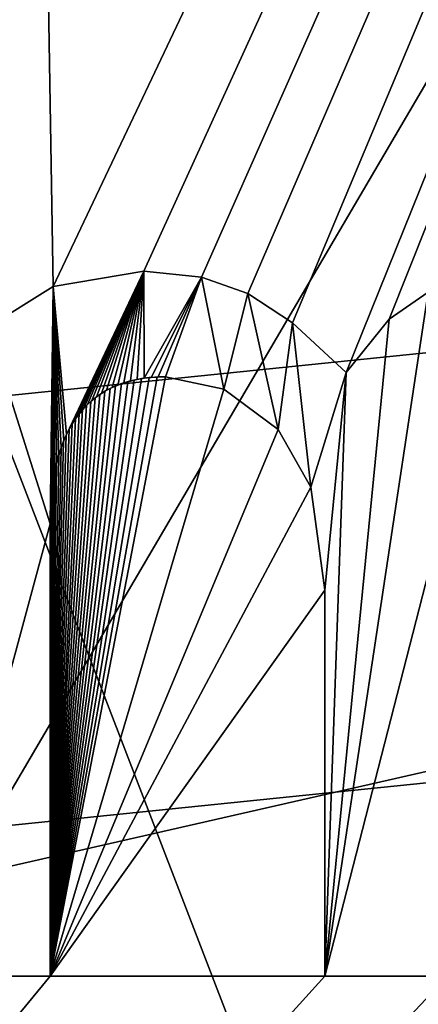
# Model space of a CAD drawing. Header units: millimetres. Extents: x -100 to 89, y -38 to 69.
# Tile 224 of 256: x -65.42 to -64.36, y 12.05 to 14.67. Entities that reach past the tile are written whole.
import ezdxf

# ---------------------------------------------------------------- set-up
doc = ezdxf.new("R2010")
doc.units = ezdxf.units.MM
doc.header["$LTSCALE"] = 65.185185
for name, color, linetype in [('3300', 7, 'CONTINUOUS'), ('479', 7, 'CONTINUOUS'), ('480', 7, 'CONTINUOUS'), ('631', 7, 'CONTINUOUS'), ('632', 7, 'CONTINUOUS'), ('633', 7, 'CONTINUOUS'), ('634', 7, 'CONTINUOUS'), ('635', 7, 'CONTINUOUS'), ('636', 7, 'CONTINUOUS'), ('637', 7, 'CONTINUOUS'), ('640', 7, 'CONTINUOUS'), ('641', 7, 'CONTINUOUS'), ('642', 7, 'CONTINUOUS'), ('643', 7, 'CONTINUOUS'), ('795', 7, 'CONTINUOUS'), ('801', 7, 'CONTINUOUS')]:
    doc.layers.add(name, color=color, linetype=linetype)

msp = doc.modelspace()

# ---------------------------------------------------------------- linework, layer by layer
at = {"layer": '3300', "linetype": 'CONTINUOUS'}
for points in [[(-65.2936, 13.5688, 84.55), (-65.3296, 13.9625, 84.55), (-65.0876, 14.0038, 84.55), (-65.2936, 13.5688, 84.55)], [(-65.2856, 13.5847, 84.55), (-65.2936, 13.5688, 84.55), (-65.0876, 14.0038, 84.55), (-65.2856, 13.5847, 84.55)], [(-65.2771, 13.5993, 84.55), (-65.2856, 13.5847, 84.55), (-65.0876, 14.0038, 84.55), (-65.2771, 13.5993, 84.55)], [(-65.2682, 13.6129, 84.55), (-65.2771, 13.5993, 84.55), (-65.0876, 14.0038, 84.55), (-65.2682, 13.6129, 84.55)], [(-65.2588, 13.6254, 84.55), (-65.2682, 13.6129, 84.55), (-65.0876, 14.0038, 84.55), (-65.2588, 13.6254, 84.55)], [(-65.249, 13.6369, 84.55), (-65.2588, 13.6254, 84.55), (-65.0876, 14.0038, 84.55), (-65.249, 13.6369, 84.55)], [(-65.238, 13.6484, 84.55), (-65.249, 13.6369, 84.55), (-65.0876, 14.0038, 84.55), (-65.238, 13.6484, 84.55)], [(-65.2263, 13.6591, 84.55), (-65.238, 13.6484, 84.55), (-65.0876, 14.0038, 84.55), (-65.2263, 13.6591, 84.55)], [(-65.214, 13.6689, 84.55), (-65.2263, 13.6591, 84.55), (-65.0876, 14.0038, 84.55), (-65.214, 13.6689, 84.55)], [(-65.201, 13.6779, 84.55), (-65.214, 13.6689, 84.55), (-65.0876, 14.0038, 84.55), (-65.201, 13.6779, 84.55)], [(-65.1872, 13.6862, 84.55), (-65.201, 13.6779, 84.55), (-65.0876, 14.0038, 84.55), (-65.1872, 13.6862, 84.55)], [(-65.1726, 13.6936, 84.55), (-65.1872, 13.6862, 84.55), (-65.0876, 14.0038, 84.55), (-65.1726, 13.6936, 84.55)], [(-65.1573, 13.7003, 84.55), (-65.1726, 13.6936, 84.55), (-65.0876, 14.0038, 84.55), (-65.1573, 13.7003, 84.55)], [(-65.1409, 13.7061, 84.55), (-65.1573, 13.7003, 84.55), (-65.0876, 14.0038, 84.55), (-65.1409, 13.7061, 84.55)], [(-65.1238, 13.7111, 84.55), (-65.1409, 13.7061, 84.55), (-65.0876, 14.0038, 84.55), (-65.1238, 13.7111, 84.55)], [(-65.1059, 13.7151, 84.55), (-65.1238, 13.7111, 84.55), (-65.0876, 14.0038, 84.55), (-65.1059, 13.7151, 84.55)], [(-65.0875, 13.7182, 84.55), (-65.1059, 13.7151, 84.55), (-65.0876, 14.0038, 84.55), (-65.0875, 13.7182, 84.55)], [(-65.0875, 13.7182, 84.55), (-65.0876, 14.0038, 84.55), (-64.9341, 13.9874, 84.55), (-65.0875, 13.7182, 84.55)], [(-65.0686, 13.7204, 84.55), (-65.0875, 13.7182, 84.55), (-64.9341, 13.9874, 84.55), (-65.0686, 13.7204, 84.55)], [(-65.0494, 13.7217, 84.55), (-65.0686, 13.7204, 84.55), (-64.9341, 13.9874, 84.55), (-65.0494, 13.7217, 84.55)], [(-65.0299, 13.7221, 84.55), (-65.0494, 13.7217, 84.55), (-64.9341, 13.9874, 84.55), (-65.0299, 13.7221, 84.55)], [(-64.8749, 13.6891, 84.55), (-65.0299, 13.7221, 84.55), (-64.9341, 13.9874, 84.55), (-64.8749, 13.6891, 84.55)], [(-64.8749, 13.6891, 84.55), (-64.9341, 13.9874, 84.55), (-64.8113, 13.9437, 84.55), (-64.8749, 13.6891, 84.55)], [(-65.3371, 13.33, 84.55), (-65.503, 13.854, 84.55), (-65.3296, 13.9625, 84.55), (-65.3371, 13.33, 84.55)], [(-65.3365, 13.3617, 84.55), (-65.3371, 13.33, 84.55), (-65.3296, 13.9625, 84.55), (-65.3365, 13.3617, 84.55)], [(-65.335, 13.3915, 84.55), (-65.3365, 13.3617, 84.55), (-65.3296, 13.9625, 84.55), (-65.335, 13.3915, 84.55)], [(-65.3325, 13.4194, 84.55), (-65.335, 13.3915, 84.55), (-65.3296, 13.9625, 84.55), (-65.3325, 13.4194, 84.55)], [(-65.3291, 13.4455, 84.55), (-65.3325, 13.4194, 84.55), (-65.3296, 13.9625, 84.55), (-65.3291, 13.4455, 84.55)], [(-65.2936, 13.5688, 84.55), (-65.3011, 13.5517, 84.55), (-65.3296, 13.9625, 84.55), (-65.2936, 13.5688, 84.55)], [(-65.3011, 13.5517, 84.55), (-65.3081, 13.5333, 84.55), (-65.3296, 13.9625, 84.55), (-65.3011, 13.5517, 84.55)], [(-65.3081, 13.5333, 84.55), (-65.3144, 13.5136, 84.55), (-65.3296, 13.9625, 84.55), (-65.3081, 13.5333, 84.55)], [(-65.3144, 13.5136, 84.55), (-65.32, 13.4926, 84.55), (-65.3296, 13.9625, 84.55), (-65.3144, 13.5136, 84.55)], [(-65.32, 13.4926, 84.55), (-65.3249, 13.4698, 84.55), (-65.3296, 13.9625, 84.55), (-65.32, 13.4926, 84.55)], [(-65.3249, 13.4698, 84.55), (-65.3291, 13.4455, 84.55), (-65.3296, 13.9625, 84.55), (-65.3249, 13.4698, 84.55)], [(-64.7307, 13.5816, 84.55), (-64.8749, 13.6891, 84.55), (-64.8113, 13.9437, 84.55), (-64.7307, 13.5816, 84.55)], [(-64.7307, 13.5816, 84.55), (-64.8113, 13.9437, 84.55), (-64.6919, 13.866, 84.55), (-64.7307, 13.5816, 84.55)], [(-64.2797, 13.3979, 84.55), (-64.6056, 12.125, 84.55), (-64.3306, 13.9478, 84.55), (-64.2797, 13.3979, 84.55)], [(-64.6056, 12.125, 84.55), (-64.4343, 13.8755, 84.55), (-64.3306, 13.9478, 84.55), (-64.6056, 12.125, 84.55)], [(-65.3371, 13.33, 84.55), (-65.6629, 12.125, 84.55), (-65.503, 13.854, 84.55), (-65.3371, 13.33, 84.55)], [(-64.6436, 13.4282, 84.55), (-64.7307, 13.5816, 84.55), (-64.6919, 13.866, 84.55), (-64.6436, 13.4282, 84.55)], [(-64.6436, 13.4282, 84.55), (-64.6919, 13.866, 84.55), (-64.5496, 13.734, 84.55), (-64.6436, 13.4282, 84.55)], [(-64.6056, 12.125, 84.55), (-64.5496, 13.734, 84.55), (-64.4343, 13.8755, 84.55), (-64.6056, 12.125, 84.55)], [(-64.6056, 13.1535, 84.55), (-64.6436, 13.4282, 84.55), (-64.5496, 13.734, 84.55), (-64.6056, 13.1535, 84.55)], [(-64.6056, 12.125, 84.55), (-64.6056, 13.1535, 84.55), (-64.5496, 13.734, 84.55), (-64.6056, 12.125, 84.55)], [(-64.2797, 13.3979, 84.55), (-64.2797, 12.125, 84.55), (-64.6056, 12.125, 84.55), (-64.2797, 13.3979, 84.55)], [(-65.3371, 13.33, 84.55), (-65.3371, 12.125, 84.55), (-65.6629, 12.125, 84.55), (-65.3371, 13.33, 84.55)]]:
    msp.add_3dface(points, dxfattribs=at)
at = {"layer": '479', "linetype": 'CONTINUOUS'}
for points in [[(-87.0423, 7.4883, 87.05), (-34.3709, 19.5107, 87.05), (-96.6291, 19.5107, 87.05), (-87.0423, 7.4883, 87.05)], [(-43.9577, 7.4883, 87.05), (-34.3709, 19.5107, 87.05), (-87.0423, 7.4883, 87.05), (-43.9577, 7.4883, 87.05)]]:
    msp.add_3dface(points, dxfattribs=at)
at = {"layer": '480', "linetype": 'CONTINUOUS'}
for points in [[(-65.5, 24.3, 85.05), (-59.5053, 26.2475, 85.05), (-65.3295, 13.9626, 85.05), (-65.5, 24.3, 85.05)], [(-65.3295, 13.9626, 85.05), (-59.5053, 26.2475, 85.05), (-65.0876, 14.0038, 85.05), (-65.3295, 13.9626, 85.05)], [(-65.0876, 14.0038, 85.05), (-59.5053, 26.2475, 85.05), (-64.9341, 13.9874, 85.05), (-65.0876, 14.0038, 85.05)], [(-64.9341, 13.9874, 85.05), (-59.5053, 26.2475, 85.05), (-64.8113, 13.9437, 85.05), (-64.9341, 13.9874, 85.05)], [(-64.8113, 13.9437, 85.05), (-59.5053, 26.2475, 85.05), (-64.692, 13.8662, 85.05), (-64.8113, 13.9437, 85.05)], [(-64.692, 13.8662, 85.05), (-59.5053, 26.2475, 85.05), (-64.5496, 13.734, 85.05), (-64.692, 13.8662, 85.05)], [(-64.5496, 13.734, 85.05), (-59.5053, 26.2475, 85.05), (-64.4343, 13.8755, 85.05), (-64.5496, 13.734, 85.05)], [(-64.4343, 13.8755, 85.05), (-59.5053, 26.2475, 85.05), (-64.3306, 13.9478, 85.05), (-64.4343, 13.8755, 85.05)], [(-65.503, 13.854, 85.05), (-65.5, 24.3, 85.05), (-65.3295, 13.9626, 85.05), (-65.503, 13.854, 85.05)], [(-65.0299, 13.7221, 85.05), (-64.8749, 13.6891, 85.05), (-65.3371, 12.125, 85.05), (-65.0299, 13.7221, 85.05)], [(-65.0527, 13.7215, 85.05), (-65.0299, 13.7221, 85.05), (-65.3371, 12.125, 85.05), (-65.0527, 13.7215, 85.05)], [(-65.0742, 13.7199, 85.05), (-65.0527, 13.7215, 85.05), (-65.3371, 12.125, 85.05), (-65.0742, 13.7199, 85.05)], [(-65.0944, 13.7172, 85.05), (-65.0742, 13.7199, 85.05), (-65.3371, 12.125, 85.05), (-65.0944, 13.7172, 85.05)], [(-65.1133, 13.7136, 85.05), (-65.0944, 13.7172, 85.05), (-65.3371, 12.125, 85.05), (-65.1133, 13.7136, 85.05)], [(-65.1309, 13.7091, 85.05), (-65.1133, 13.7136, 85.05), (-65.3371, 12.125, 85.05), (-65.1309, 13.7091, 85.05)], [(-65.1475, 13.7039, 85.05), (-65.1309, 13.7091, 85.05), (-65.3371, 12.125, 85.05), (-65.1475, 13.7039, 85.05)], [(-65.1631, 13.6979, 85.05), (-65.1475, 13.7039, 85.05), (-65.3371, 12.125, 85.05), (-65.1631, 13.6979, 85.05)], [(-65.1779, 13.6911, 85.05), (-65.1631, 13.6979, 85.05), (-65.3371, 12.125, 85.05), (-65.1779, 13.6911, 85.05)], [(-65.1918, 13.6835, 85.05), (-65.1779, 13.6911, 85.05), (-65.3371, 12.125, 85.05), (-65.1918, 13.6835, 85.05)], [(-64.8749, 13.6891, 85.05), (-64.7307, 13.5816, 85.05), (-65.3371, 12.125, 85.05), (-64.8749, 13.6891, 85.05)], [(-65.205, 13.6753, 85.05), (-65.1918, 13.6835, 85.05), (-65.3371, 12.125, 85.05), (-65.205, 13.6753, 85.05)], [(-65.2175, 13.6663, 85.05), (-65.205, 13.6753, 85.05), (-65.3371, 12.125, 85.05), (-65.2175, 13.6663, 85.05)], [(-65.2292, 13.6566, 85.05), (-65.2175, 13.6663, 85.05), (-65.3371, 12.125, 85.05), (-65.2292, 13.6566, 85.05)], [(-65.2404, 13.646, 85.05), (-65.2292, 13.6566, 85.05), (-65.3371, 12.125, 85.05), (-65.2404, 13.646, 85.05)], [(-65.2511, 13.6346, 85.05), (-65.2404, 13.646, 85.05), (-65.3371, 12.125, 85.05), (-65.2511, 13.6346, 85.05)], [(-65.2606, 13.6231, 85.05), (-65.2511, 13.6346, 85.05), (-65.3371, 12.125, 85.05), (-65.2606, 13.6231, 85.05)], [(-65.2698, 13.6106, 85.05), (-65.2606, 13.6231, 85.05), (-65.3371, 12.125, 85.05), (-65.2698, 13.6106, 85.05)], [(-65.2785, 13.5971, 85.05), (-65.2698, 13.6106, 85.05), (-65.3371, 12.125, 85.05), (-65.2785, 13.5971, 85.05)], [(-65.2867, 13.5827, 85.05), (-65.2785, 13.5971, 85.05), (-65.3371, 12.125, 85.05), (-65.2867, 13.5827, 85.05)], [(-65.2944, 13.5671, 85.05), (-65.2867, 13.5827, 85.05), (-65.3371, 12.125, 85.05), (-65.2944, 13.5671, 85.05)], [(-64.7307, 13.5816, 85.05), (-64.6434, 13.4277, 85.05), (-65.3371, 12.125, 85.05), (-64.7307, 13.5816, 85.05)], [(-65.3017, 13.5504, 85.05), (-65.2944, 13.5671, 85.05), (-65.3371, 12.125, 85.05), (-65.3017, 13.5504, 85.05)], [(-65.3084, 13.5324, 85.05), (-65.3017, 13.5504, 85.05), (-65.3371, 12.125, 85.05), (-65.3084, 13.5324, 85.05)], [(-65.3146, 13.5129, 85.05), (-65.3084, 13.5324, 85.05), (-65.3371, 12.125, 85.05), (-65.3146, 13.5129, 85.05)], [(-65.3201, 13.4919, 85.05), (-65.3146, 13.5129, 85.05), (-65.3371, 12.125, 85.05), (-65.3201, 13.4919, 85.05)], [(-65.325, 13.4694, 85.05), (-65.3201, 13.4919, 85.05), (-65.3371, 12.125, 85.05), (-65.325, 13.4694, 85.05)], [(-65.3292, 13.4453, 85.05), (-65.325, 13.4694, 85.05), (-65.3371, 12.125, 85.05), (-65.3292, 13.4453, 85.05)], [(-65.3325, 13.4193, 85.05), (-65.3292, 13.4453, 85.05), (-65.3371, 12.125, 85.05), (-65.3325, 13.4193, 85.05)], [(-64.6434, 13.4277, 85.05), (-64.6056, 13.1535, 85.05), (-65.3371, 12.125, 85.05), (-64.6434, 13.4277, 85.05)], [(-65.335, 13.3915, 85.05), (-65.3325, 13.4193, 85.05), (-65.3371, 12.125, 85.05), (-65.335, 13.3915, 85.05)], [(-65.3365, 13.3618, 85.05), (-65.335, 13.3915, 85.05), (-65.3371, 12.125, 85.05), (-65.3365, 13.3618, 85.05)], [(-65.3371, 13.33, 85.05), (-65.3365, 13.3618, 85.05), (-65.3371, 12.125, 85.05), (-65.3371, 13.33, 85.05)], [(-64.6056, 13.1535, 85.05), (-64.6056, 12.125, 85.05), (-65.3371, 12.125, 85.05), (-64.6056, 13.1535, 85.05)], [(-58.3679, 3.2536, 85.05), (-72.6321, 3.2536, 85.05), (-61.4318, 12.125, 85.05), (-58.3679, 3.2536, 85.05)], [(-61.4318, 12.125, 85.05), (-72.6321, 3.2536, 85.05), (-61.7576, 12.125, 85.05), (-61.4318, 12.125, 85.05)], [(-61.7576, 12.125, 85.05), (-72.6321, 3.2536, 85.05), (-62.3839, 12.125, 85.05), (-61.7576, 12.125, 85.05)], [(-62.3839, 12.125, 85.05), (-72.6321, 3.2536, 85.05), (-62.7098, 12.125, 85.05), (-62.3839, 12.125, 85.05)], [(-62.7098, 12.125, 85.05), (-72.6321, 3.2536, 85.05), (-63.2223, 12.125, 85.05), (-62.7098, 12.125, 85.05)], [(-63.2223, 12.125, 85.05), (-72.6321, 3.2536, 85.05), (-63.5482, 12.125, 85.05), (-63.2223, 12.125, 85.05)], [(-63.5482, 12.125, 85.05), (-72.6321, 3.2536, 85.05), (-64.2797, 12.125, 85.05), (-63.5482, 12.125, 85.05)], [(-64.2797, 12.125, 85.05), (-72.6321, 3.2536, 85.05), (-64.6056, 12.125, 85.05), (-64.2797, 12.125, 85.05)], [(-64.6056, 12.125, 85.05), (-72.6321, 3.2536, 85.05), (-65.3371, 12.125, 85.05), (-64.6056, 12.125, 85.05)], [(-65.3371, 12.125, 85.05), (-72.6321, 3.2536, 85.05), (-65.6629, 12.125, 85.05), (-65.3371, 12.125, 85.05)]]:
    msp.add_3dface(points, dxfattribs=at)
at = {"layer": '631', "linetype": 'CONTINUOUS'}
for points in [[(-64.2797, 12.125, 85.05), (-64.6056, 12.125, 85.05), (-64.6056, 12.125, 84.55), (-64.2797, 12.125, 85.05)], [(-64.2797, 12.125, 84.55), (-64.2797, 12.125, 85.05), (-64.6056, 12.125, 84.55), (-64.2797, 12.125, 84.55)]]:
    msp.add_3dface(points, dxfattribs=at)
at = {"layer": '632', "linetype": 'CONTINUOUS'}
for points in [[(-64.6056, 12.125, 85.05), (-64.6056, 13.1535, 85.05), (-64.6056, 12.125, 84.55), (-64.6056, 12.125, 85.05)], [(-64.6056, 12.125, 84.55), (-64.6056, 13.1535, 85.05), (-64.6056, 13.1535, 84.55), (-64.6056, 12.125, 84.55)]]:
    msp.add_3dface(points, dxfattribs=at)
at = {"layer": '633', "linetype": 'CONTINUOUS'}
for points in [[(-64.6434, 13.4277, 85.05), (-64.7307, 13.5816, 85.05), (-64.6436, 13.4282, 84.55), (-64.6434, 13.4277, 85.05)], [(-64.6436, 13.4282, 84.55), (-64.7307, 13.5816, 85.05), (-64.7307, 13.5816, 84.55), (-64.6436, 13.4282, 84.55)], [(-64.6056, 13.1535, 84.55), (-64.6434, 13.4277, 85.05), (-64.6436, 13.4282, 84.55), (-64.6056, 13.1535, 84.55)], [(-64.6056, 13.1535, 85.05), (-64.6434, 13.4277, 85.05), (-64.6056, 13.1535, 84.55), (-64.6056, 13.1535, 85.05)]]:
    msp.add_3dface(points, dxfattribs=at)
at = {"layer": '634', "linetype": 'CONTINUOUS'}
for points in [[(-64.8749, 13.6891, 85.05), (-65.0299, 13.7221, 85.05), (-64.8749, 13.6891, 84.55), (-64.8749, 13.6891, 85.05)], [(-64.8749, 13.6891, 84.55), (-65.0299, 13.7221, 85.05), (-65.0299, 13.7221, 84.55), (-64.8749, 13.6891, 84.55)], [(-64.7307, 13.5816, 85.05), (-64.8749, 13.6891, 85.05), (-64.7307, 13.5816, 84.55), (-64.7307, 13.5816, 85.05)], [(-64.7307, 13.5816, 84.55), (-64.8749, 13.6891, 85.05), (-64.8749, 13.6891, 84.55), (-64.7307, 13.5816, 84.55)]]:
    msp.add_3dface(points, dxfattribs=at)
at = {"layer": '635', "linetype": 'CONTINUOUS'}
for points in [[(-65.0742, 13.7199, 85.05), (-65.0944, 13.7172, 85.05), (-65.0875, 13.7182, 84.55), (-65.0742, 13.7199, 85.05)], [(-65.0686, 13.7204, 84.55), (-65.0742, 13.7199, 85.05), (-65.0875, 13.7182, 84.55), (-65.0686, 13.7204, 84.55)], [(-65.0527, 13.7215, 85.05), (-65.0742, 13.7199, 85.05), (-65.0686, 13.7204, 84.55), (-65.0527, 13.7215, 85.05)], [(-65.0494, 13.7217, 84.55), (-65.0527, 13.7215, 85.05), (-65.0686, 13.7204, 84.55), (-65.0494, 13.7217, 84.55)], [(-65.0299, 13.7221, 85.05), (-65.0527, 13.7215, 85.05), (-65.0299, 13.7221, 84.55), (-65.0299, 13.7221, 85.05)], [(-65.0299, 13.7221, 84.55), (-65.0527, 13.7215, 85.05), (-65.0494, 13.7217, 84.55), (-65.0299, 13.7221, 84.55)], [(-65.1726, 13.6936, 84.55), (-65.1779, 13.6911, 85.05), (-65.1872, 13.6862, 84.55), (-65.1726, 13.6936, 84.55)], [(-65.1631, 13.6979, 85.05), (-65.1779, 13.6911, 85.05), (-65.1726, 13.6936, 84.55), (-65.1631, 13.6979, 85.05)], [(-65.1573, 13.7003, 84.55), (-65.1631, 13.6979, 85.05), (-65.1726, 13.6936, 84.55), (-65.1573, 13.7003, 84.55)], [(-65.1475, 13.7039, 85.05), (-65.1631, 13.6979, 85.05), (-65.1573, 13.7003, 84.55), (-65.1475, 13.7039, 85.05)], [(-65.1409, 13.7061, 84.55), (-65.1475, 13.7039, 85.05), (-65.1573, 13.7003, 84.55), (-65.1409, 13.7061, 84.55)], [(-65.1309, 13.7091, 85.05), (-65.1475, 13.7039, 85.05), (-65.1409, 13.7061, 84.55), (-65.1309, 13.7091, 85.05)], [(-65.1238, 13.7111, 84.55), (-65.1309, 13.7091, 85.05), (-65.1409, 13.7061, 84.55), (-65.1238, 13.7111, 84.55)], [(-65.1133, 13.7136, 85.05), (-65.1309, 13.7091, 85.05), (-65.1238, 13.7111, 84.55), (-65.1133, 13.7136, 85.05)], [(-65.1059, 13.7151, 84.55), (-65.1133, 13.7136, 85.05), (-65.1238, 13.7111, 84.55), (-65.1059, 13.7151, 84.55)], [(-65.0944, 13.7172, 85.05), (-65.1133, 13.7136, 85.05), (-65.1059, 13.7151, 84.55), (-65.0944, 13.7172, 85.05)], [(-65.0875, 13.7182, 84.55), (-65.0944, 13.7172, 85.05), (-65.1059, 13.7151, 84.55), (-65.0875, 13.7182, 84.55)], [(-65.214, 13.6689, 84.55), (-65.2175, 13.6663, 85.05), (-65.2263, 13.6591, 84.55), (-65.214, 13.6689, 84.55)], [(-65.205, 13.6753, 85.05), (-65.2175, 13.6663, 85.05), (-65.214, 13.6689, 84.55), (-65.205, 13.6753, 85.05)], [(-65.201, 13.6779, 84.55), (-65.205, 13.6753, 85.05), (-65.214, 13.6689, 84.55), (-65.201, 13.6779, 84.55)], [(-65.1918, 13.6835, 85.05), (-65.205, 13.6753, 85.05), (-65.201, 13.6779, 84.55), (-65.1918, 13.6835, 85.05)], [(-65.1872, 13.6862, 84.55), (-65.1918, 13.6835, 85.05), (-65.201, 13.6779, 84.55), (-65.1872, 13.6862, 84.55)], [(-65.1779, 13.6911, 85.05), (-65.1918, 13.6835, 85.05), (-65.1872, 13.6862, 84.55), (-65.1779, 13.6911, 85.05)], [(-65.2404, 13.646, 85.05), (-65.2511, 13.6346, 85.05), (-65.249, 13.6369, 84.55), (-65.2404, 13.646, 85.05)], [(-65.238, 13.6484, 84.55), (-65.2404, 13.646, 85.05), (-65.249, 13.6369, 84.55), (-65.238, 13.6484, 84.55)], [(-65.2292, 13.6566, 85.05), (-65.2404, 13.646, 85.05), (-65.238, 13.6484, 84.55), (-65.2292, 13.6566, 85.05)], [(-65.2263, 13.6591, 84.55), (-65.2292, 13.6566, 85.05), (-65.238, 13.6484, 84.55), (-65.2263, 13.6591, 84.55)], [(-65.2175, 13.6663, 85.05), (-65.2292, 13.6566, 85.05), (-65.2263, 13.6591, 84.55), (-65.2175, 13.6663, 85.05)], [(-65.2606, 13.6231, 85.05), (-65.2698, 13.6106, 85.05), (-65.2682, 13.6129, 84.55), (-65.2606, 13.6231, 85.05)], [(-65.2588, 13.6254, 84.55), (-65.2606, 13.6231, 85.05), (-65.2682, 13.6129, 84.55), (-65.2588, 13.6254, 84.55)], [(-65.2511, 13.6346, 85.05), (-65.2606, 13.6231, 85.05), (-65.2588, 13.6254, 84.55), (-65.2511, 13.6346, 85.05)], [(-65.249, 13.6369, 84.55), (-65.2511, 13.6346, 85.05), (-65.2588, 13.6254, 84.55), (-65.249, 13.6369, 84.55)], [(-65.2785, 13.5971, 85.05), (-65.2867, 13.5827, 85.05), (-65.2856, 13.5847, 84.55), (-65.2785, 13.5971, 85.05)], [(-65.2771, 13.5993, 84.55), (-65.2785, 13.5971, 85.05), (-65.2856, 13.5847, 84.55), (-65.2771, 13.5993, 84.55)], [(-65.2698, 13.6106, 85.05), (-65.2785, 13.5971, 85.05), (-65.2771, 13.5993, 84.55), (-65.2698, 13.6106, 85.05)], [(-65.2682, 13.6129, 84.55), (-65.2698, 13.6106, 85.05), (-65.2771, 13.5993, 84.55), (-65.2682, 13.6129, 84.55)], [(-65.2944, 13.5671, 85.05), (-65.3017, 13.5504, 85.05), (-65.3011, 13.5517, 84.55), (-65.2944, 13.5671, 85.05)], [(-65.2936, 13.5688, 84.55), (-65.2944, 13.5671, 85.05), (-65.3011, 13.5517, 84.55), (-65.2936, 13.5688, 84.55)], [(-65.2867, 13.5827, 85.05), (-65.2944, 13.5671, 85.05), (-65.2936, 13.5688, 84.55), (-65.2867, 13.5827, 85.05)], [(-65.2856, 13.5847, 84.55), (-65.2867, 13.5827, 85.05), (-65.2936, 13.5688, 84.55), (-65.2856, 13.5847, 84.55)], [(-65.3017, 13.5504, 85.05), (-65.3084, 13.5324, 85.05), (-65.3081, 13.5333, 84.55), (-65.3017, 13.5504, 85.05)], [(-65.3011, 13.5517, 84.55), (-65.3017, 13.5504, 85.05), (-65.3081, 13.5333, 84.55), (-65.3011, 13.5517, 84.55)], [(-65.3146, 13.5129, 85.05), (-65.3201, 13.4919, 85.05), (-65.32, 13.4926, 84.55), (-65.3146, 13.5129, 85.05)], [(-65.3144, 13.5136, 84.55), (-65.3146, 13.5129, 85.05), (-65.32, 13.4926, 84.55), (-65.3144, 13.5136, 84.55)], [(-65.3084, 13.5324, 85.05), (-65.3146, 13.5129, 85.05), (-65.3144, 13.5136, 84.55), (-65.3084, 13.5324, 85.05)], [(-65.3081, 13.5333, 84.55), (-65.3084, 13.5324, 85.05), (-65.3144, 13.5136, 84.55), (-65.3081, 13.5333, 84.55)], [(-65.3201, 13.4919, 85.05), (-65.325, 13.4694, 85.05), (-65.3249, 13.4698, 84.55), (-65.3201, 13.4919, 85.05)], [(-65.32, 13.4926, 84.55), (-65.3201, 13.4919, 85.05), (-65.3249, 13.4698, 84.55), (-65.32, 13.4926, 84.55)], [(-65.325, 13.4694, 85.05), (-65.3292, 13.4453, 85.05), (-65.3291, 13.4455, 84.55), (-65.325, 13.4694, 85.05)], [(-65.3249, 13.4698, 84.55), (-65.325, 13.4694, 85.05), (-65.3291, 13.4455, 84.55), (-65.3249, 13.4698, 84.55)], [(-65.3291, 13.4455, 84.55), (-65.3292, 13.4453, 85.05), (-65.3325, 13.4194, 84.55), (-65.3291, 13.4455, 84.55)], [(-65.3292, 13.4453, 85.05), (-65.3325, 13.4193, 85.05), (-65.3325, 13.4194, 84.55), (-65.3292, 13.4453, 85.05)], [(-65.3325, 13.4193, 85.05), (-65.335, 13.3915, 85.05), (-65.3325, 13.4194, 84.55), (-65.3325, 13.4193, 85.05)], [(-65.3325, 13.4194, 84.55), (-65.335, 13.3915, 85.05), (-65.335, 13.3915, 84.55), (-65.3325, 13.4194, 84.55)], [(-65.335, 13.3915, 85.05), (-65.3365, 13.3618, 85.05), (-65.335, 13.3915, 84.55), (-65.335, 13.3915, 85.05)], [(-65.335, 13.3915, 84.55), (-65.3365, 13.3618, 85.05), (-65.3365, 13.3617, 84.55), (-65.335, 13.3915, 84.55)], [(-65.3365, 13.3618, 85.05), (-65.3371, 13.33, 85.05), (-65.3365, 13.3617, 84.55), (-65.3365, 13.3618, 85.05)], [(-65.3365, 13.3617, 84.55), (-65.3371, 13.33, 85.05), (-65.3371, 13.33, 84.55), (-65.3365, 13.3617, 84.55)]]:
    msp.add_3dface(points, dxfattribs=at)
at = {"layer": '636', "linetype": 'CONTINUOUS'}
for points in [[(-65.3371, 13.33, 85.05), (-65.3371, 12.125, 85.05), (-65.3371, 13.33, 84.55), (-65.3371, 13.33, 85.05)], [(-65.3371, 13.33, 84.55), (-65.3371, 12.125, 85.05), (-65.3371, 12.125, 84.55), (-65.3371, 13.33, 84.55)]]:
    msp.add_3dface(points, dxfattribs=at)
at = {"layer": '637', "linetype": 'CONTINUOUS'}
for points in [[(-65.3371, 12.125, 85.05), (-65.6629, 12.125, 85.05), (-65.6629, 12.125, 84.55), (-65.3371, 12.125, 85.05)], [(-65.3371, 12.125, 84.55), (-65.3371, 12.125, 85.05), (-65.6629, 12.125, 84.55), (-65.3371, 12.125, 84.55)]]:
    msp.add_3dface(points, dxfattribs=at)
at = {"layer": '640', "linetype": 'CONTINUOUS'}
for points in [[(-65.3295, 13.9626, 85.05), (-65.0876, 14.0038, 85.05), (-65.3296, 13.9625, 84.55), (-65.3295, 13.9626, 85.05)], [(-65.3296, 13.9625, 84.55), (-65.0876, 14.0038, 85.05), (-65.0876, 14.0038, 84.55), (-65.3296, 13.9625, 84.55)], [(-65.503, 13.854, 85.05), (-65.3295, 13.9626, 85.05), (-65.503, 13.854, 84.55), (-65.503, 13.854, 85.05)], [(-65.503, 13.854, 84.55), (-65.3295, 13.9626, 85.05), (-65.3296, 13.9625, 84.55), (-65.503, 13.854, 84.55)]]:
    msp.add_3dface(points, dxfattribs=at)
at = {"layer": '641', "linetype": 'CONTINUOUS'}
for points in [[(-65.0876, 14.0038, 85.05), (-64.9341, 13.9874, 85.05), (-65.0876, 14.0038, 84.55), (-65.0876, 14.0038, 85.05)], [(-65.0876, 14.0038, 84.55), (-64.9341, 13.9874, 85.05), (-64.9341, 13.9874, 84.55), (-65.0876, 14.0038, 84.55)], [(-64.9341, 13.9874, 85.05), (-64.8113, 13.9437, 85.05), (-64.9341, 13.9874, 84.55), (-64.9341, 13.9874, 85.05)], [(-64.9341, 13.9874, 84.55), (-64.8113, 13.9437, 85.05), (-64.8113, 13.9437, 84.55), (-64.9341, 13.9874, 84.55)]]:
    msp.add_3dface(points, dxfattribs=at)
at = {"layer": '642', "linetype": 'CONTINUOUS'}
for points in [[(-64.8113, 13.9437, 85.05), (-64.692, 13.8662, 85.05), (-64.8113, 13.9437, 84.55), (-64.8113, 13.9437, 85.05)], [(-64.8113, 13.9437, 84.55), (-64.692, 13.8662, 85.05), (-64.6919, 13.866, 84.55), (-64.8113, 13.9437, 84.55)], [(-64.692, 13.8662, 85.05), (-64.5496, 13.734, 85.05), (-64.6919, 13.866, 84.55), (-64.692, 13.8662, 85.05)], [(-64.6919, 13.866, 84.55), (-64.5496, 13.734, 85.05), (-64.5496, 13.734, 84.55), (-64.6919, 13.866, 84.55)]]:
    msp.add_3dface(points, dxfattribs=at)
at = {"layer": '643', "linetype": 'CONTINUOUS'}
for points in [[(-64.4343, 13.8755, 85.05), (-64.3306, 13.9478, 85.05), (-64.4343, 13.8755, 84.55), (-64.4343, 13.8755, 85.05)], [(-64.4343, 13.8755, 84.55), (-64.3306, 13.9478, 85.05), (-64.3306, 13.9478, 84.55), (-64.4343, 13.8755, 84.55)], [(-64.5496, 13.734, 85.05), (-64.4343, 13.8755, 85.05), (-64.5496, 13.734, 84.55), (-64.5496, 13.734, 85.05)], [(-64.5496, 13.734, 84.55), (-64.4343, 13.8755, 85.05), (-64.4343, 13.8755, 84.55), (-64.5496, 13.734, 84.55)]]:
    msp.add_3dface(points, dxfattribs=at)
at = {"layer": '795', "linetype": 'CONTINUOUS'}
for points in [[(-65.5, 12.5211, 321.4578), (-65.5, 15, 320.2365), (-61, 20.1957, 317.758), (-65.5, 12.5211, 321.4578)], [(-65.5, 12.5211, 321.4578), (-61, 20.1957, 317.758), (-61, 12.9817, 322.5721), (-65.5, 12.5211, 321.4578)], [(-65.5, 19.3964, 338.093), (-65.5, 4.5, 341.05), (-60.2099, 4.5, 339.3312), (-65.5, 19.3964, 338.093)], [(-61, 18.9358, 336.9787), (-65.5, 19.3964, 338.093), (-60.2099, 4.5, 339.3312), (-61, 18.9358, 336.9787)], [(-65.5, 4.5, 323.05), (-65.5, 12.5211, 321.4578), (-61, 12.9817, 322.5721), (-65.5, 4.5, 323.05)], [(-65.5, 4.5, 323.05), (-61, 12.9817, 322.5721), (-60.2099, 4.5, 324.7688), (-65.5, 4.5, 323.05)]]:
    msp.add_3dface(points, dxfattribs=at)
at = {"layer": '801', "linetype": 'CONTINUOUS'}
for points in [[(-62.5, 22.0321, 319.5959), (-65.5, 21.4639, 319.0272), (-62.5, 13.974, 324.9732), (-62.5, 22.0321, 319.5959)], [(-62.5, 13.974, 324.9732), (-65.5, 21.4639, 319.0272), (-65.5, 16.5, 322.8346), (-62.5, 13.974, 324.9732)], [(-65.5, 18.2505, 335.3205), (-62.5, 17.9434, 334.5776), (-65.5, 4.5, 338.05), (-65.5, 18.2505, 335.3205)], [(-65.5, 4.5, 338.05), (-62.5, 17.9434, 334.5776), (-61.9733, 4.5, 336.9041), (-65.5, 4.5, 338.05)], [(-65.5, 13.667, 324.2303), (-62.5, 13.974, 324.9732), (-65.5, 16.5, 322.8346), (-65.5, 13.667, 324.2303)], [(-62.5, 13.974, 324.9732), (-65.5, 13.667, 324.2303), (-61.9733, 4.5, 327.1959), (-62.5, 13.974, 324.9732)], [(-61.9733, 4.5, 327.1959), (-65.5, 13.667, 324.2303), (-65.5, 4.5, 326.05), (-61.9733, 4.5, 327.1959)]]:
    msp.add_3dface(points, dxfattribs=at)

doc.saveas('drawing.dxf')
